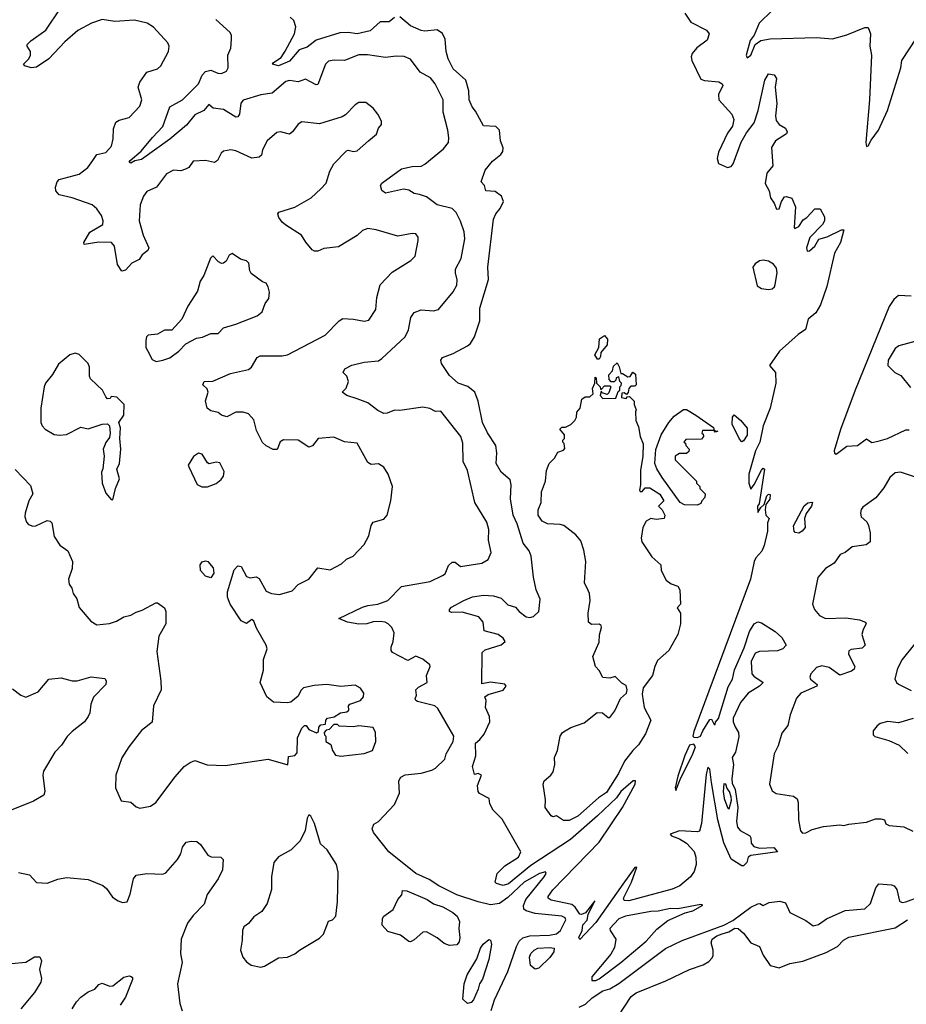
# Model space of a CAD drawing. Extents: x 2056909 to 2160450, y 827444 to 1016825.
# Tile 4 of 256: x 2065641 to 2070619, y 847630 to 853154. Entities that reach past the tile are written whole.
import ezdxf

# ---------------------------------------------------------------- set-up
doc = ezdxf.new("R2010")
doc.units = 0

msp = doc.modelspace()

# ---------------------------------------------------------------- linework, layer by layer
at = {"layer": '0CON10XD'}
for points in [[(2066775, 850936.5), (2066755, 850950), (2066715, 850960.5), (2066694.4, 850975), (2066684.2, 851015.8), (2066700, 851065), (2066693, 851083), (2066670, 851105), (2066677.5, 851125), (2066725, 851125.7), (2066825, 851168.8), (2066925, 851191.5), (2066942.5, 851205), (2066975, 851260), (2066991.2, 851268.8), (2067115, 851268), (2067145, 851274), (2067356, 851385), (2067435.6, 851465), (2067455, 851477.1), (2067515, 851474.3), (2067575, 851462.2), (2067601.7, 851468.3), (2067641.3, 851528.7), (2067646.9, 851595), (2067665, 851666), (2067732.6, 851737.4), (2067837.6, 851802.4), (2067861.7, 851828.3), (2067878.8, 851915), (2067878.8, 851935), (2067865, 851952), (2067845, 851954.3), (2067765, 851940), (2067642.5, 851975), (2067595, 851981.9), (2067565, 851972), (2067535, 851944.2), (2067430.7, 851879.3), (2067349.1, 851870.9), (2067315, 851855.8), (2067295.8, 851855.8), (2067283.1, 851863.1), (2067247, 851907), (2067223.8, 851945), (2067135, 852002), (2067115, 852018), (2067095.8, 852045), (2067091.2, 852065), (2067096, 852074), (2067185, 852102.5), (2067276.9, 852155), (2067331.9, 852205), (2067362.4, 852237.6), (2067383.1, 852305), (2067404.7, 852345.4), (2067475, 852418.6), (2067485, 852422.9), (2067515, 852414.2), (2067535, 852418), (2067600, 852475), (2067645, 852511.2), (2067656, 852545), (2067673.3, 852566.7), (2067672, 852585), (2067652.5, 852625), (2067625, 852658.8), (2067585, 852688.8), (2067545, 852690), (2067524.1, 852675.9), (2067470.2, 852619.8), (2067450.8, 852609.2), (2067325, 852570.6), (2067225, 852580.8), (2067205, 852568), (2067171.9, 852525), (2067155, 852512.9), (2067105, 852524.3), (2067085, 852522), (2067030, 852475), (2067004.3, 852425), (2066998, 852395), (2066985, 852382.5), (2066945, 852376.9), (2066855, 852419.4), (2066825.7, 852424.3), (2066785, 852415.8), (2066773.1, 852405), (2066752.5, 852365), (2066735, 852352.5), (2066685, 852364), (2066615, 852360), (2066590, 852325), (2066572.5, 852315), (2066545, 852306.2), (2066505, 852310), (2066465, 852290), (2066410, 852215), (2066355, 852190), (2066335.5, 852164.6), (2066317.7, 852115), (2066312.2, 852025), (2066333.8, 851945), (2066367.1, 851875), (2066360.3, 851859.7), (2066329.2, 851835), (2066311.7, 851808.3), (2066271.1, 851788.9), (2066235, 851750), (2066215, 851743.8), (2066191.3, 851781.3), (2066173.6, 851883.6), (2066156, 851905), (2066085, 851906.4), (2066002.5, 851892.5), (2066001.2, 851905), (2066035, 851962.5), (2066108.8, 852005), (2066110, 852025), (2066100, 852055), (2066075, 852092.5), (2066048.8, 852115), (2065936.7, 852155), (2065862.6, 852172.6), (2065843.9, 852193.9), (2065841.5, 852215), (2065851.4, 852245), (2065862.3, 852257.7), (2065975, 852287.8), (2066024, 852325), (2066051.4, 852365), (2066075, 852397.5), (2066125, 852409.2), (2066157.1, 852445), (2066166.5, 852485), (2066168.7, 852541.3), (2066181.5, 852578.5), (2066199.1, 852590.9), (2066256.2, 852605), (2066315, 852670), (2066326.7, 852705), (2066307.1, 852775), (2066315, 852803.8), (2066355, 852859.2), (2066415, 852878), (2066433.8, 852895), (2066477.1, 852975), (2066480.8, 853005), (2066473.8, 853025), (2066392.1, 853112.1), (2066357.5, 853135), (2066285, 853152.5), (2066175, 853144.3), (2066105, 853155.8), (2066045, 853134.4), (2065966.8, 853093.2), (2065895, 853029.5), (2065805, 852935.6), (2065735, 852888.1), (2065705, 852883.5), (2065670, 852895), (2065662.5, 852905), (2065692, 852935), (2065702.5, 852955), (2065702, 852975), (2065683.8, 853005), (2065683.8, 853015), (2065703.7, 853036.3), (2065788.6, 853095), (2065868.6, 853215)], [(2069375, 853190), (2069409.8, 853139.8), (2069496.7, 853095), (2069512, 853075), (2069500.2, 853039.8), (2069442.8, 852997.2), (2069416.7, 852965), (2069410.4, 852945), (2069413.9, 852925), (2069465, 852820), (2069485, 852813.1), (2069565.8, 852805.8), (2069584.3, 852795), (2069588.6, 852785), (2069564.5, 852735), (2069565.5, 852705), (2069639.5, 852625), (2069650.5, 852595), (2069642.3, 852557.7), (2069615, 852518.2), (2069565, 852410.8), (2069555.9, 852375), (2069565, 852346.7), (2069615, 852324.6), (2069635, 852331.2), (2069645.9, 852345), (2069692.3, 852467.7), (2069720.5, 852519.5), (2069764.5, 852575), (2069786.9, 852645), (2069824.6, 852815.4), (2069845, 852850), (2069876.7, 852845), (2069890, 852825), (2069882.9, 852775), (2069891.4, 852685), (2069884.2, 852615), (2069887.9, 852587.9), (2069905, 852567.1), (2069940, 852545), (2069950, 852525), (2069946.1, 852513.9), (2069884.6, 852475.4), (2069862.6, 852437.4)], [(2069865.7, 853205), (2069792.9, 853135), (2069765, 853067.5), (2069742.3, 853037.7), (2069720, 852955), (2069725, 852940), (2069745.6, 852954.4), (2069770, 853015), (2069801.8, 853038.2), (2069855, 853046.4), (2070113.7, 853053.7), (2070205, 853046.4), (2070285, 853069.1), (2070385, 853110), (2070405, 853110), (2070418.2, 853075), (2070414.4, 853005), (2070422.9, 852955), (2070411.5, 852705), (2070390.8, 852465), (2070395, 852442.5), (2070405, 852447.5), (2070420.7, 852479.3), (2070462.7, 852535), (2070513.1, 852645), (2070588.1, 852885), (2070593.3, 852925), (2070715, 853110)], [(2067989.3, 849289.3), (2067972, 849305), (2067875, 849329.6), (2067864.2, 849335), (2067860.8, 849345), (2067868.6, 849365), (2067865.7, 849395), (2067880.6, 849409.4), (2067928, 849435), (2067924.1, 849475.9), (2067946.2, 849525), (2067943.3, 849535), (2067905, 849566.2), (2067865, 849583.3), (2067819.3, 849559.3), (2067733.3, 849605), (2067726.2, 849616.2), (2067726.1, 849633.9), (2067738, 849665), (2067743.8, 849715), (2067730, 849745), (2067710, 849765), (2067692.5, 849775), (2067665, 849778.9), (2067625, 849775.6), (2067590, 849765), (2067545, 849763.3), (2067481.2, 849775), (2067433.3, 849795), (2067565, 849857.5), (2067595, 849868), (2067652.5, 849875), (2067707.5, 849895), (2067785, 849973.8), (2067945, 850002.9), (2068015, 850035.7), (2068030, 850045), (2068047.9, 850092.1), (2068068.3, 850111.7), (2068085, 850110), (2068115, 850087.1), (2068235, 850105.5), (2068270.8, 850125), (2068287.1, 850165), (2068273.5, 850235), (2068274.3, 850295), (2068264.3, 850335), (2068196.9, 850445), (2068155.8, 850625), (2068130.8, 850675), (2068128.3, 850778.3), (2068118.2, 850815), (2068005, 850957.5), (2067975, 850956.2), (2067943.1, 850973.1), (2067905, 850980), (2067775, 850962.2), (2067745, 850964.5), (2067705, 850947.1), (2067685, 850945.7), (2067651.1, 850961.1), (2067595.6, 851005.6), (2067535, 851026.9), (2067477.5, 851045), (2067452.5, 851065), (2067473.6, 851086.4), (2067487.5, 851125), (2067477.5, 851155), (2067457.5, 851175), (2067466.2, 851195), (2067505, 851215.4), (2067575, 851233.8), (2067655, 851241.1), (2067675, 851254.3), (2067805, 851375.8), (2067824.5, 851415), (2067837, 851483), (2067855, 851511.4), (2067894.4, 851525.6), (2067965, 851520), (2067992.3, 851527.7), (2068075, 851627.5), (2068095.5, 851665), (2068097.3, 851695), (2068087.3, 851735), (2068088.5, 851755), (2068119.2, 851815), (2068140, 851925), (2068135.6, 851964.5), (2068115, 852023.8), (2068092.1, 852072.1), (2068069.2, 852095), (2067985, 852116.1), (2067925, 852160), (2067886.4, 852173.6), (2067855, 852179.1), (2067825, 852197.3), (2067795, 852203.4), (2067695, 852181.8), (2067675, 852195.5), (2067667.6, 852225), (2067675, 852236.9), (2067785, 852316.7), (2067845, 852330.5), (2067895, 852333.3), (2067915, 852342.9), (2068019.5, 852430.5), (2068048.1, 852465), (2068050.9, 852490.9), (2068044.5, 852534.5), (2068018.5, 852635), (2068018.9, 852705), (2067974, 852795), (2067947.9, 852827.9), (2067890, 852860), (2067835, 852932.9), (2067798.7, 852948.7), (2067755, 852950), (2067695, 852941.8), (2067593.7, 852956.3), (2067545, 852957.3), (2067463.8, 852926.2), (2067407, 852927), (2067375, 852921.5), (2067357.3, 852905), (2067315, 852790), (2067305, 852788.6), (2067245, 852820), (2067203.9, 852806.1), (2067155, 852812.3), (2067135, 852807.9), (2067058, 852742), (2066995, 852732), (2066895, 852702.5), (2066883.5, 852686.5), (2066875.4, 852625), (2066865, 852610), (2066855, 852607.3), (2066785, 852651), (2066728.1, 852658), (2066702.3, 852677.7), (2066675.7, 852644.3), (2066625, 852620), (2066578, 852562), (2066485, 852483.2), (2066325, 852370.7), (2066287.5, 852362.5), (2066265, 852349.2), (2066256.2, 852355), (2066262.2, 852365), (2066322.6, 852417.4), (2066386.6, 852493.4), (2066445.4, 852555), (2066484.7, 852665.3), (2066555.4, 852705), (2066646, 852795), (2066665, 852842.5), (2066685, 852863.3), (2066715, 852870.8), (2066753.5, 852853.5), (2066775, 852853.3), (2066802, 852865), (2066811.9, 852885), (2066810, 852955), (2066825.7, 852995), (2066831.2, 853045), (2066831.2, 853065), (2066822.3, 853082.3), (2066742.9, 853155)], [(2067745, 853166.1), (2067715, 853142.5), (2067665, 853142.5), (2067608, 853092), (2067535, 853074.7), (2067485, 853083.2), (2067438.8, 853081.2), (2067305, 853038.6), (2067255, 852999.5), (2067211.1, 852985), (2067155, 852921.5), (2067095, 852895.7), (2067060, 852905), (2067066.2, 852915), (2067108.5, 852941.5), (2067131.7, 852978.3), (2067184.2, 853075), (2067191.4, 853115), (2067179.6, 853149.6), (2067159, 853169)], [(2068785, 847993.8), (2068780.8, 848005), (2068798.8, 848045), (2068803, 848077), (2068827.8, 848102.2), (2068832.5, 848135), (2068870, 848210), (2068816.7, 848143.3), (2068795, 848133.3), (2068785, 848136.7), (2068760, 848175), (2068741.2, 848191.2), (2068625.3, 848215.3), (2068608.9, 848225), (2068607.9, 848235), (2068635, 848272), (2068895, 848540.3), (2069025.3, 848735), (2069095.6, 848865), (2069097.5, 848885), (2069085, 848883.3), (2069016.7, 848825), (2068991.2, 848788.8), (2068885, 848687.7), (2068733.1, 848555), (2068510.5, 848409.5), (2068385, 848306.6), (2068355, 848296.8), (2068318.3, 848308.3), (2068310, 848315), (2068321.9, 848365), (2068365, 848407.5), (2068440.8, 848455), (2068454, 848485), (2068349.2, 848669.2), (2068298.9, 848718.9), (2068281.2, 848755), (2068277.5, 848785), (2068222.7, 848812.7), (2068214.2, 848825), (2068211.9, 848858.1), (2068233.8, 848915), (2068215.7, 848925.7), (2068195, 848920), (2068183.1, 848965), (2068202, 849025), (2068200, 849095), (2068224.1, 849115.9), (2068248.8, 849145), (2068280.8, 849215), (2068279.4, 849245), (2068256, 849295), (2068260, 849335), (2068252.5, 849355), (2068271.1, 849368.9), (2068355, 849391.9), (2068372, 849415), (2068365, 849425.5), (2068285, 849438.2), (2068235, 849427.5), (2068238, 849605), (2068255, 849618.8), (2068345, 849647.9), (2068365.7, 849665), (2068354.5, 849685), (2068327.8, 849705), (2068248.6, 849725), (2068242.3, 849775), (2068219.4, 849805), (2068125, 849831.1), (2068065, 849828.6), (2068054.6, 849834.6), (2068054.7, 849845), (2068065, 849858.2), (2068135, 849895.5), (2068184.1, 849915.9), (2068245, 849925.4), (2068301.7, 849921.7), (2068345, 849909.1), (2068382.4, 849872.4), (2068425, 849857.5), (2068445.7, 849835), (2068485, 849803.5), (2068505, 849800.6), (2068525, 849805.8), (2068556.2, 849835), (2068563.9, 849903.9), (2068541.2, 849955), (2068525.8, 850025.8), (2068513.1, 850145), (2068502.2, 850175), (2068467.2, 850217.2), (2068434, 850325), (2068411.6, 850375), (2068396.6, 850466.6), (2068399.5, 850545), (2068395, 850572.5), (2068344.2, 850615), (2068316, 850665), (2068320, 850725), (2068314.2, 850765), (2068267.2, 850837.2), (2068240, 850895), (2068215.6, 851015), (2068196.7, 851065), (2068157.3, 851097.3), (2068102, 851115), (2068055, 851157.5), (2068010, 851225), (2068006.2, 851245), (2068015, 851260), (2068075, 851280.8), (2068155.7, 851324.3), (2068171.7, 851338.3), (2068194, 851375), (2068224.2, 851465), (2068224.5, 851535), (2068272.6, 851697.4), (2068268.8, 851765), (2068300.6, 852035), (2068314.2, 852065), (2068339.2, 852095), (2068356.7, 852135), (2068346.7, 852165), (2068309.7, 852189.7), (2068257.5, 852195), (2068251.2, 852225), (2068232.5, 852245), (2068255, 852310), (2068295, 852361.2), (2068342.3, 852397.7), (2068353.5, 852415), (2068354.5, 852435), (2068340.8, 852475), (2068335.5, 852535), (2068315, 852555.4), (2068245, 852559.2), (2068200.8, 852640.8), (2068181.8, 852665), (2068165.4, 852705), (2068161.8, 852755), (2068145.3, 852815), (2068075, 852877.9), (2068046, 852935), (2068036.1, 852975), (2068030.7, 853045), (2068015, 853076.2), (2067985, 853097.5), (2067915, 853090), (2067895, 853093.6), (2067835, 853120.7), (2067775, 853170)], [(2069862.6, 852437.4), (2069868.6, 852335), (2069835, 852293.3), (2069825.7, 852235), (2069849.2, 852195), (2069856.2, 852155), (2069877.5, 852125), (2069890.7, 852090.7), (2069905, 852092.5), (2069917.5, 852135), (2069935, 852160), (2069945, 852162.5), (2069975, 852153.8), (2069995.6, 852105), (2069988.3, 851988.3), (2069992.5, 851982.5), (2070015, 851993.8), (2070038.8, 852031.2), (2070060, 852045), (2070105, 852093.8), (2070135, 852092.5), (2070158.9, 852048.9), (2070158.5, 852025), (2070147.5, 852005), (2070077.1, 851932.9), (2070058.9, 851875), (2070061.2, 851855), (2070075, 851857.1), (2070105, 851884.5), (2070126.7, 851923.3), (2070175, 851936.1), (2070255, 851975.7), (2070268, 851975), (2070249.6, 851905), (2070215.5, 851845), (2070172, 851658), (2070137.7, 851555), (2070110.5, 851509.5), (2070067.8, 851475), (2070052.9, 851417.1), (2070011, 851388.9), (2069907.1, 851295), (2069850.8, 851215), (2069884.8, 851174.8), (2069886.8, 851115), (2069853.8, 850975), (2069815, 850876), (2069796.8, 850783.2), (2069772, 850735), (2069734.6, 850605), (2069734.3, 850554.3), (2069745, 850520), (2069765, 850547.5), (2069805, 850627.5), (2069815, 850637.5), (2069821.7, 850631.7), (2069791.7, 850438.3), (2069782.5, 850425), (2069785, 850390), (2069801.7, 850418.3), (2069820, 850435), (2069835, 850482.5), (2069845, 850492.5), (2069855, 850490), (2069852, 850465), (2069830, 850435), (2069825.7, 850404.3), (2069830, 850375), (2069848.8, 850355), (2069838.6, 850331.4), (2069839.4, 850285), (2069820.6, 850205), (2069807.5, 850172.5), (2069772.9, 850135), (2069764.5, 850115.5), (2069744.6, 850015), (2069425, 849161.2), (2069419.4, 849135), (2069425, 849128.6), (2069445, 849126.7), (2069462.5, 849135), (2069475.4, 849164.6), (2069515, 849227.5), (2069525, 849230), (2069540, 849200), (2069545, 849200), (2069547.5, 849212.5), (2069565, 849233.3), (2069619.2, 849410.8), (2069642.5, 849455), (2069653.6, 849506.3), (2069708.9, 849631.1), (2069738.8, 849721.2), (2069764.7, 849765.3), (2069785, 849776.7), (2069805, 849771.1), (2069882, 849722), (2069919.1, 849689.1), (2069944, 849645), (2069926, 849625), (2069895, 849613.6), (2069795, 849610.6), (2069770.6, 849599.4), (2069746.8, 849553.2), (2069752.2, 849485), (2069761.7, 849471.7), (2069814.4, 849435), (2069794.5, 849415), (2069730, 849375), (2069687.1, 849322.9), (2069646.5, 849235), (2069646.7, 849215), (2069657.8, 849187.8), (2069675.6, 849155), (2069678.7, 849131.3), (2069660, 849045), (2069641.2, 849015), (2069648.3, 848975), (2069638.7, 848895), (2069641.5, 848871.5), (2069657.8, 848835), (2069672.4, 848735), (2069666, 848655), (2069670.7, 848625), (2069685, 848604.6), (2069739.2, 848575), (2069745.8, 848565), (2069748.5, 848535), (2069763.2, 848515), (2069795, 848505.9), (2069875, 848509.3), (2069896.1, 848485), (2069745.8, 848465), (2069730.8, 848455), (2069722.5, 848425), (2069705, 848407.1), (2069695, 848406.9), (2069635, 848444.3), (2069595, 848536.5), (2069560.7, 848665), (2069525.6, 848875), (2069515, 848950), (2069505, 848960), (2069495, 848920), (2069468.5, 848645), (2069458.4, 848601.6), (2069445, 848597.3), (2069345, 848604.5), (2069292.5, 848585), (2069300, 848575), (2069345, 848559.1), (2069385.2, 848535.2), (2069426.9, 848486.9), (2069437.6, 848455), (2069439, 848415), (2069426.9, 848375), (2069407.2, 848345), (2069347.3, 848295), (2069305, 848275.6), (2069060.9, 848210.9), (2069035, 848212.9), (2069030.8, 848225), (2069075.6, 848315), (2069105, 848400), (2069095, 848397.5), (2069026.7, 848305), (2068875, 848090), (2068785, 847993.8)], [(2066407, 851237), (2066445, 851243.3), (2066485, 851256.7), (2066535, 851293.8), (2066574.4, 851335.6), (2066633.2, 851366.8), (2066667.3, 851372.7), (2066715, 851394), (2066755.9, 851394.1), (2066785, 851426), (2066855, 851446.5), (2066975, 851493.5), (2067002.5, 851515), (2067018.8, 851561.2), (2067039.3, 851590.7), (2067043.3, 851625), (2067036.7, 851655), (2067025.8, 851675.8), (2067004.2, 851684.2), (2066940.9, 851730.9), (2066932.5, 851745), (2066927.6, 851787.6), (2066915, 851802), (2066881.7, 851811.7), (2066835, 851842.5), (2066817, 851833), (2066799.5, 851800.4), (2066785, 851787.5), (2066775, 851786.7), (2066757.5, 851795), (2066725, 851830), (2066713, 851817), (2066675, 851720), (2066655, 851687.5), (2066639.5, 851630.4), (2066585, 851547.5), (2066551.2, 851475), (2066495, 851413.3), (2066455, 851412.5), (2066415, 851390), (2066363.3, 851385), (2066353.8, 851375), (2066348.8, 851355), (2066350, 851315), (2066358, 851298), (2066385, 851247.5), (2066407, 851237)], [(2069845, 851640), (2069865, 851644.5), (2069878, 851655), (2069882.2, 851667.8), (2069893.6, 851735), (2069890.1, 851760.1), (2069872.4, 851782.4), (2069845, 851798.7), (2069815, 851805.3), (2069795, 851801.3), (2069769.5, 851785), (2069756.9, 851765), (2069780.5, 851660.5), (2069805, 851645.8), (2069845, 851640)], [(2070645, 851603.6), (2070575, 851606.2), (2070547.9, 851585), (2070521.8, 851545), (2070331.7, 851075), (2070249.7, 850855), (2070213.8, 850735), (2070215, 850723.3), (2070225, 850716), (2070285, 850761.9), (2070345, 850765.9), (2070395, 850802), (2070425, 850781.4), (2070460.3, 850789.7), (2070512.5, 850805), (2070615, 850853.5), (2070635, 850853.1)], [(2068895, 851250), (2068885, 851250), (2068870, 851275), (2068892.5, 851315), (2068896.4, 851363.6), (2068925, 851382.5), (2068941.7, 851361.7), (2068939.3, 851330.7), (2068903, 851287), (2068902.5, 851265), (2068895, 851250)], [(2070695, 851357.1), (2070575.9, 851324.1), (2070555, 851308.8), (2070516, 851245), (2070514, 851215), (2070553.8, 851175), (2070587.6, 851157.6), (2070641.2, 851091.2)], [(2066165, 850460), (2066180, 850525), (2066200.7, 850579.3), (2066187.5, 850632.5), (2066202.5, 850665), (2066209.2, 850745), (2066203.8, 850805), (2066206.7, 850865), (2066197.5, 850895), (2066226.7, 850935), (2066227.5, 850995), (2066187, 851037), (2066155, 851040), (2066150, 851030), (2066135, 851027.5), (2066125, 851037.5), (2066106.7, 851075), (2066039.3, 851139.3), (2066033.3, 851155), (2066033.8, 851205), (2066025, 851226.2), (2065975, 851276.7), (2065953.3, 851283.3), (2065923.3, 851275), (2065858.9, 851221.1), (2065825.5, 851164.6), (2065786, 851115), (2065778, 851095), (2065760.8, 850975), (2065760, 850895), (2065767.5, 850875), (2065785, 850857.5), (2065835, 850828), (2065865, 850822.9), (2065905, 850826.2), (2065985, 850868.8), (2066025, 850859.2), (2066105, 850884.2), (2066135, 850886.7), (2066146.2, 850875), (2066148.8, 850835), (2066145, 850810), (2066125, 850782.5), (2066110, 850745), (2066116.4, 850706.4), (2066108.8, 850635), (2066101.2, 850615), (2066104, 850555), (2066125, 850497.5), (2066155, 850462.5), (2066165, 850460)], [(2068725, 848662), (2068695, 848662), (2068655, 848687.5), (2068635, 848682.5), (2068625, 848687.5), (2068590.8, 848735), (2068592.3, 848777.7), (2068580, 848865), (2068586.2, 848885), (2068623.8, 848915), (2068636.2, 848935), (2068646, 848975), (2068643.8, 849015), (2068660, 849055), (2068676.2, 849135), (2068688.8, 849155), (2068703.8, 849165), (2068735, 849182.9), (2068810.9, 849209.1), (2068882.7, 849267.3), (2068912.5, 849265), (2068945, 849240), (2068955, 849240), (2068982.7, 849277.3), (2069014.5, 849345.5), (2069046.9, 849375), (2069052.2, 849395), (2069045, 849418), (2069021.9, 849431.9), (2068985, 849470), (2068955, 849460), (2068915, 849463.3), (2068895, 849502.5), (2068873.3, 849525), (2068859.3, 849580.7), (2068895, 849662.5), (2068896.4, 849703.6), (2068908, 849745), (2068905.8, 849755.8), (2068893.9, 849763.9), (2068850.7, 849760.7), (2068834.2, 849774.2), (2068832.5, 849825), (2068843.8, 849895), (2068840, 849935), (2068832.5, 849952.5), (2068811.2, 849995), (2068819.1, 850115), (2068808.4, 850178.4), (2068790.6, 850230.6), (2068763.5, 850263.5), (2068696.1, 850316.1), (2068675, 850322.5), (2068605, 850326.2), (2068575, 850340), (2068551.4, 850375), (2068551.1, 850405), (2068568, 850445), (2068571.4, 850505), (2068592.9, 850565), (2068598.8, 850625), (2068613.8, 850665), (2068643.3, 850695), (2068662.3, 850727.7), (2068695, 850740), (2068701.7, 850748.3), (2068697, 850777), (2068690, 850785), (2068690, 850795), (2068700, 850805), (2068700, 850825), (2068673, 850857), (2068685, 850867.5), (2068705, 850867.5), (2068736.1, 850883.9), (2068757.5, 850905), (2068766.4, 850923.6), (2068768.3, 850951.7), (2068787.5, 850975), (2068796.7, 851025), (2068815, 851037.5), (2068841.7, 851038.3), (2068860, 851055), (2068857.5, 851085), (2068870, 851115), (2068871.7, 851148.3), (2068877.5, 851145), (2068880, 851115), (2068900, 851095), (2068901.7, 851081.7), (2068908.3, 851081.7), (2068925, 851100), (2068955, 851100), (2068960, 851095), (2068948.3, 851061.7), (2068938.3, 851051.7), (2068911.7, 851061.7), (2068905, 851070), (2068900, 851045), (2068915, 851030), (2068988.3, 851031.7), (2069001.7, 851068.3), (2069010, 851075), (2069010, 851095), (2069018.3, 851101.7), (2069020, 851115), (2069010, 851125), (2069005, 851150), (2068990, 851145), (2068988.3, 851131.7), (2068978.3, 851121.7), (2068961.7, 851121.7), (2068950, 851135), (2068948.3, 851161.7), (2068970, 851185), (2068975, 851210), (2068995, 851230), (2069007, 851207), (2069015, 851170), (2069025, 851170), (2069055, 851150), (2069068.3, 851151.7), (2069083, 851177), (2069097.5, 851165), (2069102.5, 851105), (2069095, 851097.5), (2069072.5, 851097.5), (2069060, 851085), (2069057, 851063), (2069048.3, 851051.7), (2069035, 851060), (2069021.7, 851058.3), (2069020, 851035), (2069045, 851030), (2069051.7, 851038.3), (2069065, 851040), (2069090, 851015), (2069090, 850995), (2069102.5, 850965), (2069097.5, 850955), (2069100, 850905), (2069115, 850870), (2069123.8, 850815), (2069140.8, 850775), (2069139.4, 850705), (2069125.7, 850625), (2069126, 850545), (2069120, 850515), (2069125, 850507.5), (2069135, 850507.5), (2069152.9, 850527.1), (2069178.6, 850528.6), (2069235, 850493.3), (2069258, 850455), (2069227.5, 850425), (2069247.5, 850405), (2069262.5, 850375), (2069260, 850355), (2069215, 850350), (2069185, 850356.7), (2069158.3, 850341.7), (2069140, 850305), (2069130, 850245), (2069133.3, 850225), (2069190.7, 850140.7), (2069240, 850095), (2069242.5, 850065), (2069270.7, 850010.7), (2069299.3, 849989.3), (2069336.1, 849976.1), (2069347.5, 849955), (2069350, 849875), (2069332.5, 849855), (2069350, 849825), (2069350, 849765), (2069335.6, 849705), (2069285.7, 849615), (2069220.9, 849559.1), (2069206.2, 849525), (2069193.6, 849475), (2069140.6, 849405), (2069135, 849370), (2069146.2, 849295), (2069183.6, 849223.6), (2069155, 849148.6), (2069115, 849085.6), (2069082.5, 849055), (2069036.5, 848995), (2069002.5, 848925), (2068935, 848818.9), (2068890.8, 848789.2), (2068774, 848685), (2068725, 848662)], [(2065615, 850630.8), (2065701.7, 850541.7), (2065714.2, 850495), (2065692.5, 850455), (2065672.5, 850385), (2065670.6, 850365), (2065678.6, 850335), (2065691.3, 850321.3), (2065715, 850312.9), (2065732.5, 850315), (2065795, 850343.8), (2065811.7, 850341.7), (2065822.3, 850332.3), (2065835.7, 850255), (2065866.7, 850206.7), (2065910.8, 850175), (2065937.1, 850115), (2065935.5, 850074.5), (2065916.2, 850015), (2065918.3, 849988.3), (2065933.8, 849965), (2065941.2, 849935), (2065962, 849905), (2065975.8, 849855.8), (2066040.3, 849780.3), (2066075, 849760), (2066145, 849766.2), (2066185, 849780), (2066225, 849804), (2066265, 849813.8), (2066295, 849831.2), (2066328.6, 849841.4), (2066405, 849883.3), (2066415, 849883.3), (2066453.3, 849855), (2066461.2, 849835), (2066461.9, 849765), (2066423.3, 849695), (2066410.3, 849609.7), (2066434.5, 849444.5), (2066436.4, 849395), (2066393.1, 849305), (2066385, 849214), (2066325, 849166), (2066253.8, 849075), (2066215, 849012.5), (2066181.2, 848915), (2066178.8, 848845), (2066211.7, 848771.7), (2066265, 848763.8), (2066295, 848737.5), (2066315, 848730), (2066375, 848742), (2066405, 848762), (2066513.8, 848906.2), (2066565, 848963.6), (2066597.7, 848987.7), (2066625, 848997.5), (2066694.1, 848974.1), (2066795, 848970.6), (2067035.8, 849005.8), (2067146.7, 848973.3), (2067150, 849020), (2067185, 849026.2), (2067198.8, 849041.2), (2067201.2, 849125), (2067225, 849180), (2067240, 849195), (2067250, 849195), (2067265, 849172.5), (2067307.5, 849152.5), (2067318.3, 849161.7), (2067320, 849185), (2067331.7, 849198.3), (2067358.3, 849201.7), (2067360, 849225), (2067370, 849235), (2067407, 849243), (2067442.5, 849265), (2067478.3, 849271.7), (2067488.8, 849281.2), (2067487.5, 849305), (2067494.2, 849315), (2067555, 849335.4), (2067571.6, 849355), (2067574.1, 849375), (2067555, 849403.1), (2067525, 849420.3), (2067445, 849414.2), (2067365, 849424.4), (2067295, 849418.9), (2067234, 849405), (2067219.3, 849390.7), (2067205, 849358.8), (2067164.3, 849325.7), (2067145, 849320.8), (2067065.6, 849325.6), (2067029.2, 849355), (2066992, 849435), (2067010.6, 849505), (2067010, 849565), (2067030, 849625), (2067025.8, 849645.8), (2066970.5, 849740.4), (2066955, 849780), (2066945, 849790), (2066915, 849766.7), (2066885, 849781.2), (2066822.5, 849875), (2066808.8, 849915), (2066807.5, 849945), (2066845, 850067.5), (2066865, 850090), (2066885, 850086), (2066915, 850030), (2066935, 850023.3), (2066968.3, 850028.3), (2066985, 850020), (2067025, 849947.8), (2067055.5, 849934.5), (2067100.6, 849929.4), (2067170.5, 849949.5), (2067205, 849986), (2067265, 850016), (2067315, 850078.8), (2067385, 850068), (2067448, 850102), (2067475, 850127.1), (2067513.3, 850145), (2067575, 850209.2), (2067601.8, 850258.2), (2067613.9, 850316.1), (2067624.7, 850335.3), (2067685, 850351.4), (2067704, 850375), (2067724.2, 850455), (2067733.3, 850535), (2067710.6, 850605), (2067685, 850644.2), (2067655, 850662.5), (2067615, 850659.2), (2067595, 850669.2), (2067535, 850778.6), (2067465, 850785.6), (2067405, 850812.9), (2067316.7, 850805), (2067285, 850764), (2067265, 850756), (2067205, 850794.4), (2067122.2, 850797.8), (2067104.3, 850785.7), (2067086.9, 850743.1), (2067065, 850742.9), (2067025, 850763.1), (2067005, 850782.9), (2066969.8, 850849.8), (2066955, 850908.8), (2066925, 850942.5), (2066895, 850951.9), (2066855, 850952.9), (2066805, 850927.1), (2066775, 850936.5)], [(2069445, 850431.2), (2069373.1, 850433.1), (2069349.2, 850445), (2069248.8, 850585), (2069217.5, 850635), (2069206.7, 850665), (2069212.5, 850742.5), (2069242.2, 850825), (2069284.5, 850895), (2069315, 850930.8), (2069368, 850968), (2069385, 850966.7), (2069436.1, 850936.1), (2069536.4, 850866.4), (2069540, 850850), (2069560, 850845), (2069545, 850840), (2069540, 850850), (2069475, 850850), (2069470, 850835), (2069478.3, 850828.3), (2069480, 850815), (2069468.3, 850801.7), (2069381.7, 850798.3), (2069370, 850785), (2069378.3, 850778.3), (2069380, 850765), (2069400, 850745), (2069398.3, 850731.7), (2069385, 850720), (2069345, 850720), (2069320, 850705), (2069320, 850685), (2069440, 850565), (2069440, 850555), (2069460, 850535), (2069460, 850525), (2069490, 850495), (2069487, 850473), (2069470, 850455), (2069465, 850440), (2069445, 850431.2)], [(2069695, 850786.7), (2069681.2, 850801.2), (2069640, 850885), (2069642.5, 850925), (2069653, 850937), (2069690, 850905), (2069725, 850862.5), (2069725, 850824), (2069705, 850791.2), (2069695, 850786.7)], [(2066663.2, 850533.2), (2066695, 850533.8), (2066745, 850552.5), (2066772.5, 850575), (2066785.9, 850594.1), (2066789.3, 850619.3), (2066765, 850667.5), (2066745, 850672.5), (2066705, 850662.5), (2066695, 850667.5), (2066665, 850716.7), (2066645, 850723.3), (2066616.4, 850703.6), (2066587.5, 850655), (2066590, 850645), (2066636.8, 850546.8), (2066663.2, 850533.2)], [(2070665, 850590), (2070585, 850616.7), (2070555, 850612), (2070526.2, 850585), (2070493, 850527), (2070448.3, 850471.7), (2070375, 850419.2), (2070365, 850406), (2070361.1, 850385), (2070365.5, 850365.4), (2070396.4, 850336.4), (2070407, 850317), (2070415.4, 850275), (2070415.6, 850225), (2070392.5, 850207.5), (2070315, 850196.9), (2070275, 850165.6), (2070247, 850153), (2070213.3, 850105), (2070165, 850076.2), (2070122, 850025), (2070092.5, 849875), (2070104, 849845), (2070130.9, 849810.9), (2070165, 849794.5), (2070278.7, 849798.7), (2070355, 849788.2), (2070388.8, 849775), (2070394, 849765), (2070376, 849734), (2070369.1, 849705), (2070387.1, 849645), (2070370.9, 849629.1), (2070309.5, 849620.5), (2070295, 849613.3), (2070293.8, 849595), (2070328.6, 849525), (2070325, 849511.2), (2070310, 849500), (2070245, 849477.3), (2070185, 849520.8), (2070145, 849528.5), (2070115, 849519.4), (2070083.3, 849485), (2070076.9, 849465), (2070080.6, 849455), (2070118.1, 849425), (2070117.1, 849415), (2070026.2, 849375), (2070002.2, 849347.8), (2069966, 849255), (2069952.9, 849195), (2069919.1, 849150.9), (2069899.8, 849080.2), (2069876.7, 849035), (2069851.4, 848865), (2069865, 848828.8), (2069887.7, 848812.3), (2069985, 848797.5), (2070005, 848783.3), (2070012.3, 848762.3), (2070014.2, 848665), (2070023.9, 848603.9), (2070035, 848591.2), (2070055, 848592.9), (2070089.4, 848610.6), (2070153.1, 848627), (2070245, 848636.9), (2070267.3, 848632.7), (2070295, 848641.2), (2070395, 848652.9), (2070445, 848670), (2070475, 848671.2), (2070496.1, 848666.1), (2070503.6, 848643.6), (2070523, 848633), (2070605, 848626), (2070655, 848601.2)], [(2070015, 850274.1), (2069995, 850276.6), (2069988.2, 850285), (2069985.6, 850315), (2070045, 850427.5), (2070065, 850444.2), (2070088, 850448), (2070092.5, 850445), (2070085.8, 850425), (2070056.4, 850383.6), (2070046.8, 850355), (2070050.8, 850305), (2070034.4, 850285), (2070015, 850274.1)], [(2066715, 850023.8), (2066685, 850032), (2066655.8, 850065), (2066654.4, 850095.6), (2066666.4, 850113.6), (2066685, 850118.8), (2066697.5, 850115), (2066728.3, 850078.3), (2066731.2, 850048.8), (2066715, 850023.8)], [(2070665, 849650), (2070594.3, 849565), (2070568.6, 849515), (2070553.2, 849456.8), (2070563.6, 849435), (2070575, 849426.8), (2070645, 849391.2)], [(2065600.7, 849400.7), (2065647.5, 849365), (2065675, 849354.3), (2065745, 849384.2), (2065805.7, 849454.3), (2065875, 849462), (2065935, 849445.8), (2065964.3, 849444.3), (2066042.6, 849467.4), (2066118.8, 849458.8), (2066127.5, 849445), (2066125.7, 849425), (2066056, 849354), (2066040, 849315), (2066035.7, 849265), (2066025.7, 849245), (2066004.2, 849215), (2065935, 849160.8), (2065907, 849133), (2065876.4, 849083.6), (2065839.2, 849045), (2065775, 848937.5), (2065772, 848915), (2065782.5, 848825), (2065776.9, 848803.1), (2065719.1, 848770.9), (2065585, 848716.2)], [(2068288.9, 847595), (2068306.6, 847655), (2068380.9, 847815), (2068430, 847955), (2068445.8, 847985), (2068466.6, 848003.5), (2068505, 848014.8), (2068615, 848018.5), (2068655, 848025.6), (2068676.8, 848045), (2068706.7, 848105), (2068703.2, 848115), (2068685, 848124.7), (2068535, 848140.2), (2068484.4, 848154.4), (2068471.8, 848165), (2068468.9, 848185), (2068482.3, 848217.7), (2068585.6, 848345), (2068596, 848365), (2068593, 848373), (2068560, 848365), (2068472.6, 848315), (2068381.1, 848228.9), (2068335, 848195.2), (2068285, 848188.5), (2068215.3, 848205.3), (2068094.6, 848244.6), (2067994.4, 848294.4), (2067940.1, 848330.1), (2067864.2, 848365), (2067713.1, 848485), (2067627.5, 848595), (2067620.6, 848615), (2067628.8, 848641.2), (2067655, 848656.7), (2067745, 848751.2), (2067772.9, 848815), (2067769.4, 848885), (2067780.8, 848905), (2067805, 848917.5), (2067895, 848926.7), (2067955, 848944.5), (2067975.8, 848955), (2068027.1, 849005), (2068035.7, 849035), (2068074.4, 849105), (2068078.9, 849135), (2067989.3, 849289.3)], [(2070656.9, 849233.1), (2070575, 849208.9), (2070515, 849216.7), (2070472.5, 849205), (2070455, 849193.3), (2070433.3, 849165), (2070431.7, 849141.7), (2070442.7, 849132.7), (2070520.8, 849110.8), (2070577.5, 849085), (2070626.9, 849036.9)], [(2067445, 849023.3), (2067575, 849036.7), (2067622.5, 849055), (2067640, 849105), (2067638, 849155), (2067625, 849182.5), (2067545, 849192.5), (2067515, 849187.5), (2067435, 849190), (2067425, 849200), (2067405, 849200), (2067378.3, 849171.7), (2067361.7, 849168.3), (2067350, 849155), (2067351.7, 849141.7), (2067360, 849135), (2067360, 849105), (2067388.3, 849088.3), (2067397.5, 849055), (2067415, 849027.5), (2067445, 849023.3)], [(2069325, 848830), (2069348.8, 848891.2), (2069420.6, 849035), (2069434.2, 849075), (2069425, 849090), (2069400.8, 849085), (2069375, 849026.7), (2069335, 848910), (2069320, 848845), (2069325, 848830)], [(2069625, 848727.1), (2069636.9, 848775), (2069634.7, 848795), (2069626.8, 848825), (2069612, 848842), (2069605.2, 848865.2), (2069595, 848868), (2069590.6, 848825), (2069596.7, 848785), (2069614.6, 848735), (2069625, 848727.1)], [(2066995, 847838.8), (2067015, 847843.8), (2067095, 847891.2), (2067145, 847895.7), (2067185, 847912.9), (2067211.2, 847935), (2067325, 848002), (2067346.3, 848023.7), (2067374, 848096), (2067396.7, 848105), (2067415.8, 848125), (2067425.6, 848205), (2067429.2, 848370.8), (2067419.2, 848415), (2067367.4, 848497.4), (2067330.4, 848530.4), (2067296.2, 848645), (2067275, 848686.7), (2067265, 848693.3), (2067254.5, 848675.5), (2067243.8, 848605), (2067215, 848547.5), (2067165, 848496.7), (2067095, 848457.5), (2067068.8, 848425), (2067054.4, 848345.6), (2067055.5, 848275), (2067030.6, 848195), (2066999.7, 848150.3), (2066955, 848121.2), (2066925, 848084), (2066900, 848065), (2066891.2, 848045), (2066890.5, 847989.6), (2066881.2, 847935), (2066893.8, 847895), (2066915, 847868.8), (2066940.5, 847850.4), (2066995, 847838.8)], [(2065635, 848369.2), (2065696, 848356), (2065735, 848313.8), (2065795, 848310), (2065855, 848332), (2065905, 848342), (2066025, 848330), (2066107.3, 848297.3), (2066129.5, 848279.6), (2066162.3, 848232.3), (2066195, 848210), (2066218.3, 848201.7), (2066244, 848206), (2066262.1, 848247.9), (2066280.5, 848335), (2066294.3, 848355), (2066355, 848364.4), (2066445, 848360.6), (2066462.2, 848367.8), (2066527.6, 848442.4), (2066545.8, 848475), (2066555, 848512.5), (2066575, 848540), (2066603.8, 848546.2), (2066635, 848543.3), (2066656.8, 848526.8), (2066696.8, 848466.8), (2066717, 848457), (2066770, 848455), (2066783.6, 848443.6), (2066780, 848385), (2066756.4, 848333.6), (2066693.9, 848246.1), (2066677.6, 848192.4), (2066615, 848128.6), (2066583.1, 848085), (2066548, 847995), (2066544.2, 847915), (2066554.2, 847865), (2066527.8, 847745), (2066540.6, 847635), (2066552.9, 847592.9)], [(2068055, 847960.8), (2068025, 847970.8), (2067985, 848002.5), (2067925, 848037.5), (2067905, 848034.2), (2067855, 847992.5), (2067835, 847981.2), (2067825, 847982), (2067778.9, 848018.9), (2067708.7, 848038.7), (2067676, 848075), (2067677.7, 848112.3), (2067686.2, 848125), (2067737.2, 848162.8), (2067765, 848218), (2067785.6, 848244.4), (2067790.5, 848269.5), (2067815, 848267.3), (2067928.4, 848218.4), (2067964, 848194), (2068016.3, 848176.3), (2068073.5, 848145), (2068096.7, 848125), (2068110.6, 848095), (2068105.9, 848055.9), (2068112.5, 848005), (2068109.1, 847980.9), (2068095, 847964), (2068055, 847960.8)], [(2068782.9, 847615), (2068818.3, 847631.7), (2068855, 847666.5), (2068914.4, 847705), (2068953.4, 847716.6), (2069005, 847747.3), (2069267.3, 847942.7), (2069360.9, 847989.1), (2069595, 848075.1), (2069645, 848100.2), (2069744.8, 848175), (2069785, 848194.8), (2069795.8, 848195.8), (2069815, 848185.4), (2069848.9, 848201.1), (2069909.3, 848209.3), (2069940.2, 848200.2), (2069965.5, 848145.5), (2070055, 848100), (2070095, 848071.2), (2070125, 848078), (2070170.9, 848109.1), (2070275, 848156.5), (2070385, 848165.4), (2070418.2, 848195), (2070447, 848283), (2070465, 848305.5), (2070535, 848301.5), (2070550, 848295), (2070565, 848273.8), (2070579.5, 848209.5), (2070595, 848201.5), (2070615, 848204.7), (2070695.5, 848235)], [(2068853.3, 847763.3), (2068875, 847764), (2068895, 847773.3), (2069015, 847864.4), (2069158.1, 847985), (2069218.6, 848051.4), (2069279.4, 848100.6), (2069376.5, 848143.5), (2069420, 848155), (2069476.4, 848186.4), (2069465, 848190), (2069335, 848166), (2069295, 848168), (2069225, 848152.5), (2069185, 848151.4), (2069041.2, 848125), (2069005, 848109.4), (2068954.2, 848055), (2068955.2, 848045), (2068988.2, 847995), (2068981, 847949), (2068959.1, 847910.9), (2068853.6, 847785), (2068853.3, 847763.3)], [(2068964.1, 847505.9), (2069073.8, 847675), (2069102.7, 847695), (2069268.4, 847761.6), (2069401.8, 847825), (2069478.6, 847851.4), (2069510.3, 847869.7), (2069529.3, 847890.7), (2069533.7, 847905), (2069533.7, 847933.7), (2069523.3, 847975), (2069528.2, 847995), (2069555, 848014.2), (2069584.6, 848025.4), (2069622.6, 848037.4), (2069655, 848056.9), (2069675, 848055.4), (2069705, 848030), (2069746.1, 847976.1), (2069793.8, 847953.8), (2069815, 847906.2), (2069855, 847848), (2069905, 847834.2), (2069965, 847858.9), (2070037.3, 847872.7), (2070168.2, 847921.8), (2070232.9, 847955), (2070265, 847991.1), (2070295, 848006.9), (2070555, 848059.4), (2070625, 848104.6)], [(2068155, 847635.7), (2068129.1, 847659.1), (2068137.3, 847745), (2068154.1, 847795.9), (2068207.1, 847885), (2068228.8, 847945), (2068243, 847967), (2068275, 847993.8), (2068285, 847990), (2068290, 847965), (2068275, 847881.4), (2068239.1, 847770.9), (2068222.9, 847745), (2068215.6, 847714.4), (2068188.6, 847655), (2068175, 847640.4), (2068155, 847635.7)], [(2068535, 847827.1), (2068508.8, 847848.8), (2068503.6, 847895), (2068510, 847915), (2068528.6, 847935), (2068550, 847945), (2068615, 847949.7), (2068640.8, 847945), (2068639.5, 847925), (2068616.7, 847893.3), (2068555, 847832.2), (2068535, 847827.1)], [(2065595, 847859.2), (2065675, 847867.5), (2065725, 847896.7), (2065755, 847896.2), (2065763.8, 847875), (2065753.3, 847825), (2065764.2, 847775), (2065760.8, 847755), (2065724.3, 847695.7), (2065648, 847605)], [(2065935.9, 847604.1), (2065960, 847645), (2065985, 847670), (2066025, 847700), (2066062.5, 847715), (2066085, 847741.2), (2066105, 847748), (2066145, 847732.5), (2066165, 847733.8), (2066225, 847783.3), (2066255, 847790), (2066267, 847787), (2066275, 847780), (2066275, 847770), (2066235, 847670), (2066205.6, 847625)]]:
    msp.add_lwpolyline(points, dxfattribs=at)

doc.saveas('drawing.dxf')
